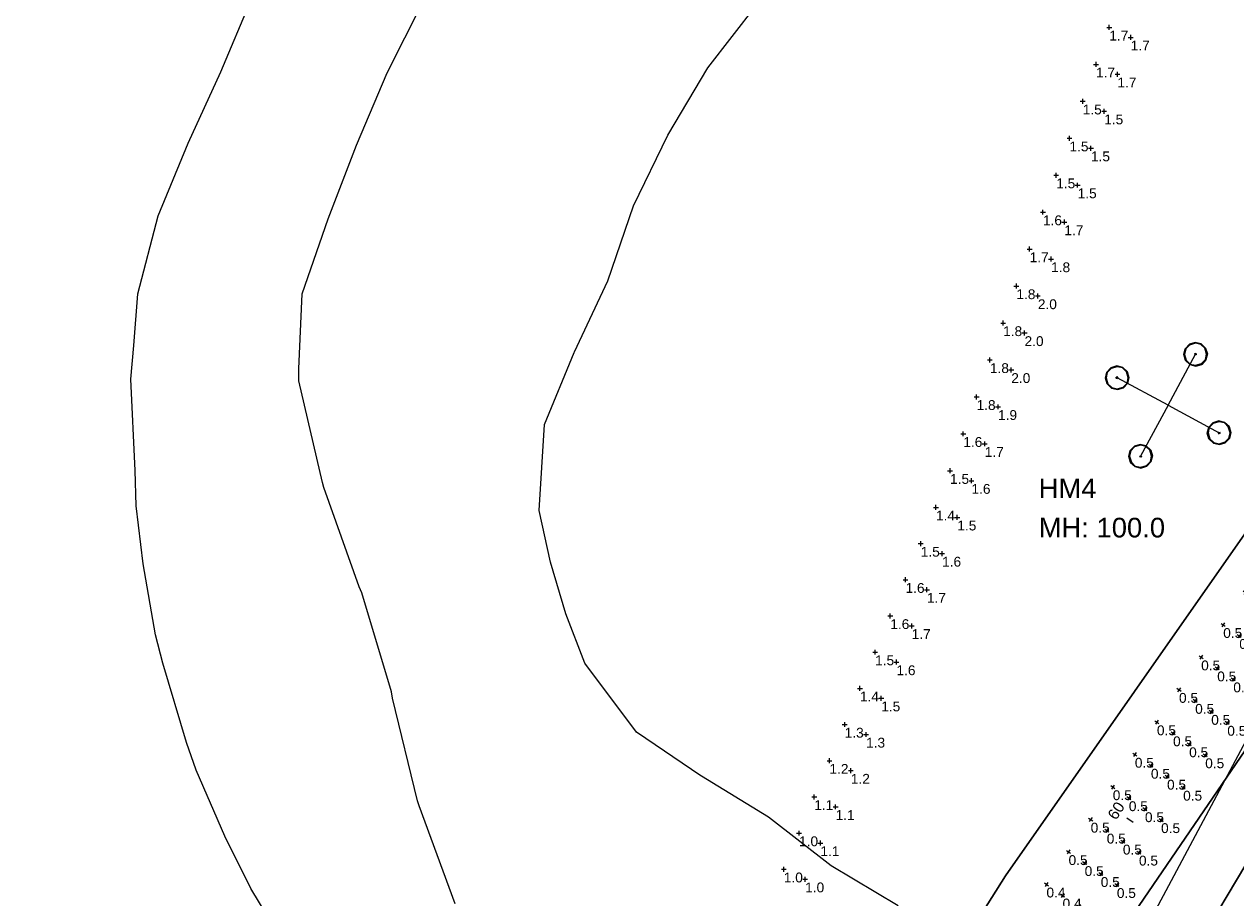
# Model space of a CAD drawing. Extents: x 11759 to 13757, y -2685 to 8839.
# Tile 16 of 58: x 12081 to 12389, y 5458 to 5681. Entities that reach past the tile are written whole.
import ezdxf

# ---------------------------------------------------------------- set-up
doc = ezdxf.new("R2010")
doc.units = 0
doc.header["$MEASUREMENT"] = 0
for name, color, linetype, lineweight in [('AGI32-115446_BK001 - Copy -- 2023-Jan-03 22h-01m-38s-DRAWING', 7, 'Continuous', 0), ('AGI32-Project_1-CALCPTS', 7, 'Continuous', 0), ('AGI32-Project_1-LUMINAIRE', 7, 'Continuous', 0), ('AGI32-Project_1-MARKPOINT', 7, 'Continuous', 0), ('AGI32-Project_1-POLE_PENDANT', 7, 'Continuous', 0), ('AGI32-Project_1-STATISTICAL_AREA', 7, 'Continuous', 0), ('AGI32-Project_1-TEMPLATE', 7, 'Continuous', 0)]:
    doc.layers.add(name, color=color, linetype=linetype, lineweight=lineweight)
doc.styles.add('AGI32-Arial', font='arial.ttf')

# ---------------------------------------------------------------- blocks, each defined once
blk = doc.blocks.new('AGI32-ID1buv4w-Project_1-STATISTICAL_AREA-SR 159 - EB')
at = {"layer": 'AGI32-Project_1-STATISTICAL_AREA', "color": 7, "linetype": 'Continuous', "lineweight": 30}
blk.add_line((272.13, 3656.51), (353.17, 3792.37), dxfattribs=at)
blk = doc.blocks.new('AGI32-ID1buv4w-Project_1-STATISTICAL_AREA-SR 159 - WB')
at = {"layer": 'AGI32-Project_1-STATISTICAL_AREA', "color": 7, "linetype": 'Continuous', "lineweight": 30}
for p, q in [((229.28, 3684.45), (349.4, 3856.06)), ((379.15, 3846.53), (259.4, 3671.1)), ((141.56, 3545.26), (229.28, 3684.45))]:
    blk.add_line(p, q, dxfattribs=at)
blk = doc.blocks.new('AGI32-ID1buv4w-Project_1-LUMINAIRE-HM4_Symbol')
at = {"layer": 'AGI32-Project_1-LUMINAIRE', "color": 7, "linetype": 'ByBlock', "lineweight": 0}
for p, q in [((-0.87, 0.5), (-1, 0)), ((-0.87, 0.5, -0.3), (-1, 0, -0.3)), ((-1, 0), (-0.87, 0.5)), ((-1, 0), (-0.87, -0.5)), ((-1, 0, -0.3), (-1, 0)), ((-1, 0, -0.3), (-0.87, -0.5, -0.3)), ((-0.87, -0.5), (-1, 0)), ((-1, 0), (-1, 0, -0.3)), ((-0.82, 0.45, -0.3), (-0.95, 0, -0.3)), ((-0.95, 0, -0.3), (-0.82, -0.45, -0.3)), ((-0.5, 0.87), (-0.87, 0.5)), ((-0.5, 0.87, -0.3), (-0.87, 0.5, -0.3)), ((-0.87, 0.5), (-0.5, 0.87)), ((-0.87, 0.5, -0.3), (-0.87, 0.5)), ((-0.87, 0.5), (-0.87, 0.5, -0.3)), ((-0.45, 0.82, -0.3), (-0.82, 0.45, -0.3)), ((0, 1), (-0.5, 0.87)), ((0, 1, -0.3), (-0.5, 0.87, -0.3)), ((-0.5, 0.87), (0, 1)), ((-0.5, 0.87, -0.3), (-0.5, 0.87)), ((-0.5, 0.87), (-0.5, 0.87, -0.3)), ((0, 0.95, -0.3), (-0.45, 0.82, -0.3)), ((-0.1, 0), (0.1, 0)), ((0.5, 0.87), (0, 1)), ((0.5, 0.87, -0.3), (0, 1, -0.3)), ((0, 1, -0.3), (0, 1)), ((0, 1), (0.5, 0.87)), ((0, 1), (0, 1, -0.3)), ((0.45, 0.82, -0.3), (0, 0.95, -0.3)), ((0, -0.1), (0, 0.1)), ((0, 0.1), (0.1, 0)), ((0, -0.1), (0.1, 0)), ((0.82, 0.45, -0.3), (0.45, 0.82, -0.3)), ((0.87, 0.5), (0.5, 0.87)), ((0.87, 0.5, -0.3), (0.5, 0.87, -0.3)), ((0.5, 0.87, -0.3), (0.5, 0.87)), ((0.5, 0.87), (0.87, 0.5)), ((0.5, 0.87), (0.5, 0.87, -0.3)), ((0.95, 0, -0.3), (0.82, 0.45, -0.3)), ((0.82, -0.45, -0.3), (0.95, 0, -0.3)), ((1, 0), (0.87, 0.5)), ((1, 0, -0.3), (0.87, 0.5, -0.3)), ((0.87, 0.5, -0.3), (0.87, 0.5)), ((0.87, 0.5), (1, 0)), ((0.87, 0.5), (0.87, 0.5, -0.3)), ((0.87, -0.5), (1, 0)), ((0.87, -0.5, -0.3), (1, 0, -0.3)), ((1, 0), (0.87, -0.5)), ((1, 0), (1, 0, -0.3)), ((1, 0, -0.3), (1, 0)), ((-0.87, -0.5), (-0.5, -0.87)), ((-0.87, -0.5, -0.3), (-0.87, -0.5)), ((-0.87, -0.5, -0.3), (-0.5, -0.87, -0.3)), ((-0.5, -0.87), (-0.87, -0.5)), ((-0.87, -0.5), (-0.87, -0.5, -0.3)), ((-0.82, -0.45, -0.3), (-0.45, -0.82, -0.3)), ((-0.5, -0.87), (0, -1)), ((-0.5, -0.87, -0.3), (-0.5, -0.87)), ((-0.5, -0.87, -0.3), (0, -1, -0.3)), ((0, -1), (-0.5, -0.87)), ((-0.5, -0.87), (-0.5, -0.87, -0.3)), ((-0.45, -0.82, -0.3), (0, -0.95, -0.3)), ((0, -0.95, -0.3), (0.45, -0.82, -0.3)), ((0, -1), (0.5, -0.87)), ((0, -1, -0.3), (0.5, -0.87, -0.3)), ((0.5, -0.87), (0, -1)), ((0, -1, -0.3), (0, -1)), ((0, -1), (0, -1, -0.3)), ((0.45, -0.82, -0.3), (0.82, -0.45, -0.3)), ((0.5, -0.87), (0.87, -0.5)), ((0.5, -0.87, -0.3), (0.87, -0.5, -0.3)), ((0.87, -0.5), (0.5, -0.87)), ((0.5, -0.87, -0.3), (0.5, -0.87)), ((0.5, -0.87), (0.5, -0.87, -0.3)), ((0.87, -0.5, -0.3), (0.87, -0.5)), ((0.87, -0.5), (0.87, -0.5, -0.3))]:
    blk.add_line(p, q, dxfattribs=at)
blk = doc.blocks.new('AGI32-ID1buv4w-Project_1-LUMINAIRE-HM4_128-1')
at = {"layer": 'AGI32-Project_1-LUMINAIRE', "color": 7, "linetype": 'ByBlock', "lineweight": 0, "xscale": 3, "yscale": 3, "zscale": 3}
blk.add_blockref('AGI32-ID1buv4w-Project_1-LUMINAIRE-HM4_Symbol', (0, 0), dxfattribs=at)
blk = doc.blocks.new('AGI32-ID1buv4w-Project_1-LUMINAIRE-HM4_128-2')
at = {"layer": 'AGI32-Project_1-LUMINAIRE', "color": 7, "linetype": 'ByBlock', "lineweight": 0, "xscale": 3, "yscale": 3, "zscale": 3}
blk.add_blockref('AGI32-ID1buv4w-Project_1-LUMINAIRE-HM4_Symbol', (0, 0), dxfattribs=at)
blk = doc.blocks.new('AGI32-ID1buv4w-Project_1-LUMINAIRE-HM4_128-3')
at = {"layer": 'AGI32-Project_1-LUMINAIRE', "color": 7, "linetype": 'ByBlock', "lineweight": 0, "xscale": 3, "yscale": 3, "zscale": 3}
blk.add_blockref('AGI32-ID1buv4w-Project_1-LUMINAIRE-HM4_Symbol', (0, 0), dxfattribs=at)
blk = doc.blocks.new('AGI32-ID1buv4w-Project_1-LUMINAIRE-HM4_128-4')
at = {"layer": 'AGI32-Project_1-LUMINAIRE', "color": 7, "linetype": 'ByBlock', "lineweight": 0, "xscale": 3, "yscale": 3, "zscale": 3}
blk.add_blockref('AGI32-ID1buv4w-Project_1-LUMINAIRE-HM4_Symbol', (0, 0), dxfattribs=at)
blk = doc.blocks.new('AGI32-ID1buv4w-Project_1-LUMINAIRE-HM4_128_Labels')
at = {"layer": 'AGI32-Project_1-LUMINAIRE', "color": 7, "linetype": 'ByBlock', "lineweight": 0, "char_height": 5, "attachment_point": 1, "style": 'AGI32-Arial'}
for s, insert in [('HM4', (-32.99, -18.66, 100)), ('MH: 100.0', (-32.99, -28.66, 100))]:
    blk.add_mtext(s, dxfattribs=dict(at, insert=insert))
blk = doc.blocks.new('AGI32-ID1buv4w-Project_1-LUMINAIRE-HM4_Template2')
at = {"layer": 'AGI32-Project_1-TEMPLATE', "color": 1, "linetype": 'ByBlock', "lineweight": 0}
for p, q in [((-39.88, 252.8, -100), (-19.94, 254.78, -100)), ((-79.76, 249.5, -100), (-59.82, 251.5, -100)), ((-59.82, 251.5, -100), (-39.88, 252.8, -100)), ((-99.7, 244.62, -100), (-79.76, 249.5, -100)), ((-111.77, 239.28, -100), (-99.7, 244.62, -100)), ((-119.64, 235.83, -100), (-111.77, 239.28, -100)), ((-139.58, 223.87, -100), (-119.64, 235.83, -100)), ((-147.4, 219.34, -100), (-139.58, 223.87, -100)), ((-159.52, 210.76, -100), (-147.4, 219.34, -100)), ((-173.98, 199.4, -100), (-159.52, 210.76, -100)), ((-179.46, 194.39, -100), (-173.98, 199.4, -100)), ((-194.39, 179.46, -100), (-179.46, 194.39, -100)), ((-199.4, 173.98, -100), (-194.39, 179.46, -100)), ((-210.76, 159.52, -100), (-199.4, 173.98, -100)), ((-219.34, 147.4, -100), (-210.76, 159.52, -100)), ((-223.87, 139.58, -100), (-219.34, 147.4, -100))]:
    blk.add_line(p, q, dxfattribs=at)
at = {"layer": 'AGI32-Project_1-TEMPLATE', "color": 5, "linetype": 'ByBlock', "lineweight": 0}
for p, q in [((-59.82, 210.98, -100), (-39.88, 213.54, -100)), ((-39.88, 213.54, -100), (-19.94, 215.43, -100)), ((-19.94, 215.43, -100), (0, 215.91, -100)), ((-79.76, 207.72, -100), (-59.82, 210.98, -100)), ((-96.98, 199.4, -100), (-79.76, 207.72, -100)), ((-119.64, 180.41, -100), (-99.7, 198.01, -100)), ((-99.7, 198.01, -100), (-96.98, 199.4, -100)), ((-138.58, 159.52, -100), (-120.57, 179.46, -100)), ((-120.57, 179.46, -100), (-119.64, 180.41, -100)), ((-158.23, 139.58, -100), (-139.58, 158.23, -100)), ((-139.58, 158.23, -100), (-138.58, 159.52, -100)), ((-159.52, 138.58, -100), (-158.23, 139.58, -100)), ((-179.46, 120.57, -100), (-159.52, 138.58, -100)), ((-180.41, 119.64, -100), (-179.46, 120.57, -100)), ((-198.01, 99.7, -100), (-180.41, 119.64, -100))]:
    blk.add_line(p, q, dxfattribs=at)
at = {"layer": 'AGI32-Project_1-TEMPLATE', "color": 3, "linetype": 'ByBlock', "lineweight": 0}
for p, q in [((-39.88, 140.7, -100), (-19.94, 144.04, -100)), ((-19.94, 144.04, -100), (0, 144.89, -100)), ((0, 144.89, -100), (19.94, 144.04, -100)), ((19.94, 144.04, -100), (39.88, 140.7, -100)), ((-79.76, 137.62, -100), (-60.05, 139.58, -100)), ((-60.05, 139.58, -100), (-59.82, 139.61, -100)), ((-59.82, 139.61, -100), (-39.88, 140.7, -100)), ((-99.7, 128.36, -100), (-79.76, 137.62, -100)), ((-109.89, 119.64, -100), (-99.7, 128.36, -100)), ((-119.64, 109.89, -100), (-109.89, 119.64, -100)), ((-128.36, 99.7, -100), (-119.64, 109.89, -100)), ((-137.62, 79.76, -100), (-128.36, 99.7, -100)), ((-139.58, 60.05, -100), (-137.62, 79.76, -100)), ((-140.7, 39.88, -100), (-139.61, 59.82, -100)), ((-139.61, 59.82, -100), (-139.58, 60.05, -100)), ((-144.04, 19.94, -100), (-140.7, 39.88, -100)), ((-144.89, 0, -100), (-144.04, 19.94, -100))]:
    blk.add_line(p, q, dxfattribs=at)
blk = doc.blocks.new('AGI32-ID1buv4w-Project_1-LUMINAIRE-HM4_128')
at = {"layer": 'AGI32-Project_1-POLE_PENDANT', "color": 7, "linetype": 'ByBlock', "lineweight": 0}
for q in [(0, 14.751), (-14.751, 0), (14.751, 0), (0, -14.751), (0, 0, -100)]:
    blk.add_line((0, 0), q, dxfattribs=at)
at = {"layer": 'AGI32-Project_1-LUMINAIRE', "color": 7, "linetype": 'ByBlock', "lineweight": 0}
for name, p, rotation in [('AGI32-ID1buv4w-Project_1-LUMINAIRE-HM4_128_Labels', (0, 0, -100), 298.3379481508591), ('AGI32-ID1buv4w-Project_1-LUMINAIRE-HM4_128-2', (0, 14.751), 90.00007750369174), ('AGI32-ID1buv4w-Project_1-LUMINAIRE-HM4_128-3', (-14.751, 0), 180.0001550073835), ('AGI32-ID1buv4w-Project_1-LUMINAIRE-HM4_128-4', (0, -14.751), 270.0002325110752)]:
    blk.add_blockref(name, p, dxfattribs=dict(at, rotation=rotation))
blk.add_blockref('AGI32-ID1buv4w-Project_1-LUMINAIRE-HM4_128-1', (14.751, 0), dxfattribs=at)
at = {"layer": 'AGI32-Project_1-TEMPLATE', "color": 7, "linetype": 'ByBlock', "lineweight": 0}
blk.add_blockref('AGI32-ID1buv4w-Project_1-LUMINAIRE-HM4_Template2', (0, 0), dxfattribs=at)
blk = doc.blocks.new('AGI32-ID1buv4w-MARKPOINT')
at = {"layer": 'AGI32-Project_1-MARKPOINT', "color": 0, "linetype": 'Continuous', "lineweight": 0}
for p, q in [((-0.125, 0), (0.125, 0)), ((0, -0.125), (0, 0.125))]:
    blk.add_line(p, q, dxfattribs=at)
blk = doc.blocks.new('AGI32-ID1buv4w-Project_1-CALCPTS-US 159 WB - STA 58+00 TO STA 62+00_Luminance')
at = {"layer": 'AGI32-Project_1-MARKPOINT', "color": 154, "linetype": 'Continuous', "lineweight": 0, "xscale": 4.999999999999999, "yscale": 4.999999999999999, "zscale": 4.999999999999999, "rotation": 235.7272080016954}
for p in [(363.64, 3864.11), (367.75, 3861.31), (371.85, 3858.52), (358.01, 3855.84), (375.96, 3855.72), (362.12, 3853.05), (366.22, 3850.25), (352.38, 3847.58), (370.32, 3847.46), (356.49, 3844.78), (360.59, 3841.99), (346.75, 3839.32), (364.69, 3839.19), (350.86, 3836.52), (354.96, 3833.72), (341.12, 3831.05), (359.06, 3830.93), (345.22, 3828.26), (349.33, 3825.46), (335.49, 3822.79), (353.43, 3822.66), (339.59, 3819.99), (343.69, 3817.2), (329.86, 3814.53), (347.8, 3814.4), (333.96, 3811.73), (338.06, 3808.93), (324.23, 3806.26), (342.17, 3806.14), (328.33, 3803.47), (332.43, 3800.67), (318.6, 3798), (336.54, 3797.87), (322.7, 3795.2), (326.8, 3792.41), (312.96, 3789.74), (330.9, 3789.61), (317.07, 3786.94), (321.17, 3784.14), (307.33, 3781.47), (325.27, 3781.35), (311.44, 3778.68), (301.7, 3773.21), (315.54, 3775.88), (319.64, 3773.08), (305.8, 3770.41), (309.91, 3767.62), (296.07, 3764.95), (314.01, 3764.82), (300.17, 3762.15), (304.28, 3759.35), (290.44, 3756.68), (308.38, 3756.56), (294.54, 3753.89), (284.81, 3748.42), (298.64, 3751.09), (302.75, 3748.29), (288.91, 3745.62), (293.01, 3742.82), (279.18, 3740.15), (297.12, 3740.03), (283.28, 3737.36), (287.38, 3734.56), (273.54, 3731.89), (291.49, 3731.76), (277.65, 3729.09), (267.91, 3723.63), (281.75, 3726.3), (285.85, 3723.5), (272.02, 3720.83), (276.12, 3718.03), (262.28, 3715.36), (280.22, 3715.24), (266.38, 3712.57), (270.49, 3709.77), (256.65, 3707.1), (274.59, 3706.97), (260.75, 3704.3), (251.02, 3698.84), (264.86, 3701.51), (255.12, 3696.04), (268.96, 3698.71), (259.23, 3693.24), (245.39, 3690.57), (263.33, 3690.45), (249.49, 3687.78), (253.59, 3684.98), (239.75, 3682.31), (257.7, 3682.18), (243.86, 3679.51), (247.96, 3676.72), (234.12, 3674.05), (238.23, 3671.25), (252.07, 3673.92), (242.33, 3668.45), (228.49, 3665.78), (246.43, 3665.66), (232.6, 3662.99), (236.7, 3660.19), (222.86, 3657.52), (240.8, 3657.39), (226.97, 3654.72), (231.07, 3651.93), (217.23, 3649.25), (221.33, 3646.46), (235.17, 3649.13), (225.44, 3643.66), (211.6, 3640.99), (229.54, 3640.86), (215.7, 3638.19), (219.81, 3635.4), (205.97, 3632.73), (223.91, 3632.6), (210.07, 3629.93), (214.17, 3627.13), (200.34, 3624.46), (204.44, 3621.67), (218.28, 3624.34), (208.54, 3618.87), (194.7, 3616.2), (212.65, 3616.07), (198.81, 3613.4), (202.91, 3610.61), (189.07, 3607.94), (207.01, 3607.81), (193.18, 3605.14), (197.28, 3602.34), (183.44, 3599.67), (187.54, 3596.88), (201.38, 3599.55), (191.65, 3594.08), (177.81, 3591.41), (195.75, 3591.28), (181.91, 3588.61), (186.02, 3585.82), (172.18, 3583.14), (190.12, 3583.02), (176.28, 3580.35), (180.39, 3577.55), (166.55, 3574.88), (184.49, 3574.76), (170.65, 3572.09), (174.75, 3569.29), (160.92, 3566.62), (178.86, 3566.49), (165.02, 3563.82), (169.12, 3561.03), (155.28, 3558.35), (173.23, 3558.23), (159.39, 3555.56), (163.49, 3552.76), (149.65, 3550.09), (167.59, 3549.97), (153.76, 3547.29), (157.86, 3544.5), (144.02, 3541.83), (161.96, 3541.7), (148.12, 3539.03), (152.23, 3536.23), (156.33, 3533.44)]:
    blk.add_blockref('AGI32-ID1buv4w-MARKPOINT', p, dxfattribs=at)
at = {"layer": 'AGI32-Project_1-CALCPTS', "color": 154, "linetype": 'Continuous', "lineweight": 0, "char_height": 2.5, "attachment_point": 1, "style": 'AGI32-Arial'}
for s, insert in [('1.3', (363.64, 3863.28)), ('1.2', (367.75, 3860.48)), ('1.2', (371.85, 3857.68)), ('1.2', (358.01, 3855.01)), ('1.2', (375.96, 3854.89)), ('1.2', (362.12, 3852.22)), ('1.2', (366.22, 3849.42)), ('1.1', (352.38, 3846.75)), ('1.1', (370.32, 3846.62)), ('1.1', (356.49, 3843.95)), ('1.1', (360.59, 3841.16)), ('1.0', (346.75, 3838.48)), ('1.0', (350.86, 3835.69)), ('1.1', (364.69, 3838.36)), ('1.0', (354.96, 3832.89)), ('0.9', (341.12, 3830.22)), ('1.0', (359.06, 3830.1)), ('0.8', (345.22, 3827.42)), ('0.8', (349.33, 3824.63)), ('0.7', (335.49, 3821.96)), ('0.8', (353.43, 3821.83)), ('0.7', (339.59, 3819.16)), ('0.7', (343.69, 3816.36)), ('0.7', (329.86, 3813.69)), ('0.7', (333.96, 3810.9)), ('0.8', (347.8, 3813.57)), ('0.7', (338.06, 3808.1)), ('0.7', (324.23, 3805.43)), ('0.7', (342.17, 3805.3)), ('0.7', (328.33, 3802.63)), ('0.7', (332.43, 3799.84)), ('0.7', (318.6, 3797.17)), ('0.7', (336.54, 3797.04)), ('0.7', (322.7, 3794.37)), ('0.7', (326.8, 3791.57)), ('0.7', (312.96, 3788.9)), ('0.7', (317.07, 3786.11)), ('0.7', (330.9, 3788.78)), ('0.6', (321.17, 3783.31)), ('0.7', (307.33, 3780.64)), ('0.7', (325.27, 3780.51)), ('0.6', (311.44, 3777.84)), ('0.6', (315.54, 3775.05)), ('0.6', (301.7, 3772.38)), ('0.6', (319.64, 3772.25)), ('0.6', (305.8, 3769.58)), ('0.6', (309.91, 3766.78)), ('0.6', (296.07, 3764.11)), ('0.6', (314.01, 3763.99)), ('0.6', (300.17, 3761.32)), ('0.6', (304.28, 3758.52)), ('0.5', (290.44, 3755.85)), ('0.6', (308.38, 3755.72)), ('0.5', (294.54, 3753.05)), ('0.5', (298.64, 3750.26)), ('0.5', (284.81, 3747.58)), ('0.5', (302.75, 3747.46)), ('0.5', (288.91, 3744.79)), ('0.5', (293.01, 3741.99)), ('0.5', (279.18, 3739.32)), ('0.5', (297.12, 3739.2)), ('0.5', (283.28, 3736.52)), ('0.5', (287.38, 3733.73)), ('0.5', (273.54, 3731.06)), ('0.5', (291.49, 3730.93)), ('0.5', (277.65, 3728.26)), ('0.5', (281.75, 3725.46)), ('0.5', (267.91, 3722.79)), ('0.5', (285.85, 3722.67)), ('0.5', (272.02, 3720)), ('0.5', (276.12, 3717.2)), ('0.5', (262.28, 3714.53)), ('0.5', (280.22, 3714.4)), ('0.5', (266.38, 3711.73)), ('0.5', (270.49, 3708.94)), ('0.5', (256.65, 3706.27)), ('0.5', (274.59, 3706.14)), ('0.5', (260.75, 3703.47)), ('0.5', (264.86, 3700.67)), ('0.5', (251.02, 3698)), ('0.5', (268.96, 3697.88)), ('0.5', (255.12, 3695.21)), ('0.5', (259.23, 3692.41)), ('0.5', (245.39, 3689.74)), ('0.5', (263.33, 3689.61)), ('0.5', (249.49, 3686.94)), ('0.5', (253.59, 3684.15)), ('0.4', (239.75, 3681.48)), ('0.5', (257.7, 3681.35)), ('0.4', (243.86, 3678.68)), ('0.4', (247.96, 3675.88)), ('0.4', (234.12, 3673.21)), ('0.4', (252.07, 3673.09)), ('0.4', (238.23, 3670.42)), ('0.4', (242.33, 3667.62)), ('0.4', (228.49, 3664.95)), ('0.4', (246.43, 3664.82)), ('0.4', (232.6, 3662.15)), ('0.4', (222.86, 3656.68)), ('0.4', (236.7, 3659.36)), ('0.4', (240.8, 3656.56)), ('0.4', (226.97, 3653.89)), ('0.4', (231.07, 3651.09)), ('0.4', (217.23, 3648.42)), ('0.4', (235.17, 3648.3)), ('0.4', (221.33, 3645.62)), ('0.4', (225.44, 3642.83)), ('0.4', (211.6, 3640.16)), ('0.4', (229.54, 3640.03)), ('0.4', (215.7, 3637.36)), ('0.4', (205.97, 3631.89)), ('0.4', (219.81, 3634.56)), ('0.4', (223.91, 3631.77)), ('0.4', (210.07, 3629.1)), ('0.4', (214.17, 3626.3)), ('0.3', (200.34, 3623.63)), ('0.4', (218.28, 3623.5)), ('0.3', (204.44, 3620.83)), ('0.3', (208.54, 3618.04)), ('0.3', (194.7, 3615.37)), ('0.4', (212.65, 3615.24)), ('0.3', (198.81, 3612.57)), ('0.3', (189.07, 3607.1)), ('0.3', (202.91, 3609.77)), ('0.3', (207.01, 3606.98)), ('0.3', (193.18, 3604.31)), ('0.3', (197.28, 3601.51)), ('0.3', (183.44, 3598.84)), ('0.3', (201.38, 3598.71)), ('0.3', (187.54, 3596.04)), ('0.3', (191.65, 3593.25)), ('0.3', (177.81, 3590.58)), ('0.3', (195.75, 3590.45)), ('0.3', (181.91, 3587.78)), ('0.3', (172.18, 3582.31)), ('0.3', (186.02, 3584.98)), ('0.3', (176.28, 3579.52)), ('0.3', (190.12, 3582.19)), ('0.3', (180.39, 3576.72)), ('0.3', (166.55, 3574.05)), ('0.3', (184.49, 3573.92)), ('0.3', (170.65, 3571.25)), ('0.3', (174.75, 3568.46)), ('0.3', (160.92, 3565.78)), ('0.3', (178.86, 3565.66)), ('0.3', (165.02, 3562.99)), ('0.3', (169.12, 3560.19)), ('0.3', (155.28, 3557.52)), ('0.3', (159.39, 3554.72)), ('0.3', (173.23, 3557.4)), ('0.3', (163.49, 3551.93)), ('0.3', (149.65, 3549.26)), ('0.4', (167.59, 3549.13)), ('0.3', (153.76, 3546.46)), ('0.4', (157.86, 3543.66)), ('0.3', (144.02, 3540.99)), ('0.4', (161.96, 3540.87)), ('0.4', (148.12, 3538.2)), ('0.4', (152.23, 3535.4)), ('0.4', (156.33, 3532.6))]:
    blk.add_mtext(s, dxfattribs=dict(at, insert=insert))
blk = doc.blocks.new('AGI32-ID1buv4w-Project_1-CALCPTS-US 23 SB - Ramp D')
at = {"layer": 'AGI32-Project_1-MARKPOINT', "color": 6, "linetype": 'Continuous', "lineweight": 0, "xscale": 5, "yscale": 5, "zscale": 5}
for p in [(255.77, 3900.58), (261.23, 3898.04), (252.39, 3891.17), (257.85, 3888.63), (249, 3881.76), (254.47, 3879.22), (245.62, 3872.34), (251.09, 3869.81), (242.24, 3862.93), (247.7, 3860.4), (238.86, 3853.52), (244.32, 3850.99), (235.47, 3844.11), (240.94, 3841.58), (232.09, 3834.7), (237.56, 3832.17), (228.71, 3825.29), (234.17, 3822.76), (225.33, 3815.88), (230.79, 3813.34), (221.94, 3806.47), (227.41, 3803.93), (218.56, 3797.06), (224.03, 3794.52), (215.18, 3787.65), (220.64, 3785.11), (211.59, 3778.32), (217.03, 3775.79), (207.71, 3769.1), (213.15, 3766.57), (203.83, 3759.89), (209.28, 3757.36), (199.95, 3750.67), (205.4, 3748.14), (196.08, 3741.45), (201.52, 3738.92), (192.2, 3732.23), (197.64, 3729.7), (188.32, 3723.02), (193.77, 3720.49), (184.44, 3713.8), (189.89, 3711.27), (180.56, 3704.58), (186.01, 3702.05), (176.69, 3695.36), (182.13, 3692.84), (172.81, 3686.15), (178.25, 3683.62)]:
    blk.add_blockref('AGI32-ID1buv4w-MARKPOINT', p, dxfattribs=at)
at = {"layer": 'AGI32-Project_1-CALCPTS', "color": 6, "linetype": 'Continuous', "lineweight": 0, "char_height": 2.5, "attachment_point": 1, "style": 'AGI32-Arial'}
for s, insert in [('1.7', (255.77, 3899.74)), ('1.7', (261.23, 3897.21)), ('1.7', (252.39, 3890.33)), ('1.7', (257.85, 3887.8)), ('1.5', (249, 3880.92)), ('1.5', (254.47, 3878.39)), ('1.5', (245.62, 3871.51)), ('1.5', (251.09, 3868.98)), ('1.5', (242.24, 3862.1)), ('1.5', (247.7, 3859.57)), ('1.6', (238.86, 3852.69)), ('1.7', (244.32, 3850.15)), ('1.7', (235.47, 3843.28)), ('1.8', (240.94, 3840.74)), ('1.8', (232.09, 3833.87)), ('2.0', (237.56, 3831.33)), ('1.8', (228.71, 3824.46)), ('2.0', (234.17, 3821.92)), ('1.8', (225.33, 3815.05)), ('2.0', (230.79, 3812.51)), ('1.8', (221.94, 3805.64)), ('1.9', (227.41, 3803.1)), ('1.6', (218.56, 3796.23)), ('1.7', (224.03, 3793.69)), ('1.5', (215.18, 3786.82)), ('1.6', (220.64, 3784.28)), ('1.4', (211.59, 3777.49)), ('1.5', (217.03, 3774.96)), ('1.5', (207.71, 3768.27)), ('1.6', (213.15, 3765.74)), ('1.6', (203.83, 3759.05)), ('1.7', (209.28, 3756.52)), ('1.6', (199.95, 3749.84)), ('1.7', (205.4, 3747.31)), ('1.5', (196.08, 3740.62)), ('1.6', (201.52, 3738.09)), ('1.4', (192.2, 3731.4)), ('1.5', (197.64, 3728.87)), ('1.3', (188.32, 3722.18)), ('1.3', (193.77, 3719.65)), ('1.2', (184.44, 3712.97)), ('1.2', (189.89, 3710.44)), ('1.1', (180.56, 3703.75)), ('1.1', (186.01, 3701.22)), ('1.0', (176.69, 3694.53)), ('1.1', (182.13, 3692)), ('1.0', (172.81, 3685.31)), ('1.0', (178.25, 3682.78))]:
    blk.add_mtext(s, dxfattribs=dict(at, insert=insert))

msp = doc.modelspace()

# ---------------------------------------------------------------- linework, layer by layer
at = {"layer": 'AGI32-115446_BK001 - Copy -- 2023-Jan-03 22h-01m-38s-DRAWING', "color": 7, "linetype": 'Continuous', "lineweight": 0}
msp.add_line((12363.3, 5477.24), (12361.61, 5478.32), dxfattribs=at)
for points in [[(12080.6, 4903.12, 0), (12094.19, 4940.06, 0), (12446.33, 5599.83, 0), (12469.45, 5631.68, 0), (13068.89, 6445.41, 0), (13113.49, 6509.54, 0), (13275.96, 6846.33, 0), (13345.72, 7213.7, 0), (13348.02, 7291.77, 0)], [(12080.6, 4903.12, 0), (12094.19, 4940.06, 0), (12446.33, 5599.83, 0), (12469.45, 5631.68, 0)], [(12363.3, 5477.24, 0), (12363.3, 5477.24, 0), (12363.3, 5477.24, 0), (12363.3, 5477.24, 0), (12363.3, 5477.24, 0), (12363.3, 5477.24, 0), (12363.3, 5477.24, 0), (12363.3, 5477.24, 0), (12363.3, 5477.24, 0), (12363.3, 5477.24, 0), (12363.3, 5477.24, 0), (12363.3, 5477.24, 0), (12363.3, 5477.24, 0), (12363.3, 5477.24, 0), (12363.3, 5477.24, 0), (12363.3, 5477.24, 0), (12363.3, 5477.24, 0), (12363.3, 5477.24, 0), (12363.3, 5477.24, 0), (12363.3, 5477.24, 0), (12363.3, 5477.24, 0), (12363.3, 5477.24, 0), (12363.3, 5477.24, 0), (12363.3, 5477.24, 0), (12363.3, 5477.24, 0), (12363.3, 5477.24, 0)]]:
    msp.add_polyline3d(points, dxfattribs=at)

# ---------------------------------------------------------------- block references
at = {"layer": 'AGI32-Project_1-CALCPTS', "color": 7, "linetype": 'Continuous', "lineweight": 0}
for name in ['AGI32-ID1buv4w-Project_1-CALCPTS-US 23 SB - Ramp D', 'AGI32-ID1buv4w-Project_1-CALCPTS-US 159 WB - STA 58+00 TO STA 62+00_Luminance']:
    msp.add_blockref(name, (12101.41, 1779.14), dxfattribs=at)
at = {"layer": 'AGI32-Project_1-LUMINAIRE', "color": 7, "linetype": 'Continuous', "lineweight": 0, "rotation": 61.66205184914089}
msp.add_blockref('AGI32-ID1buv4w-Project_1-LUMINAIRE-HM4_128', (12372.17, 5583.48, 100), dxfattribs=at)
at = {"layer": 'AGI32-Project_1-STATISTICAL_AREA', "color": 7, "linetype": 'Continuous', "lineweight": 0}
for name in ['AGI32-ID1buv4w-Project_1-STATISTICAL_AREA-SR 159 - WB', 'AGI32-ID1buv4w-Project_1-STATISTICAL_AREA-SR 159 - EB']:
    msp.add_blockref(name, (12101.41, 1779.14), dxfattribs=at)

# ---------------------------------------------------------------- texts
at = {"layer": 'AGI32-115446_BK001 - Copy -- 2023-Jan-03 22h-01m-38s-DRAWING', "color": 7, "linetype": 'Continuous', "lineweight": 0, "insert": (12356.56, 5479.14), "char_height": 2.8, "attachment_point": 1, "rotation": 57.3714, "style": 'AGI32-Arial'}
msp.add_mtext('60', dxfattribs=at)

doc.saveas('drawing.dxf')
